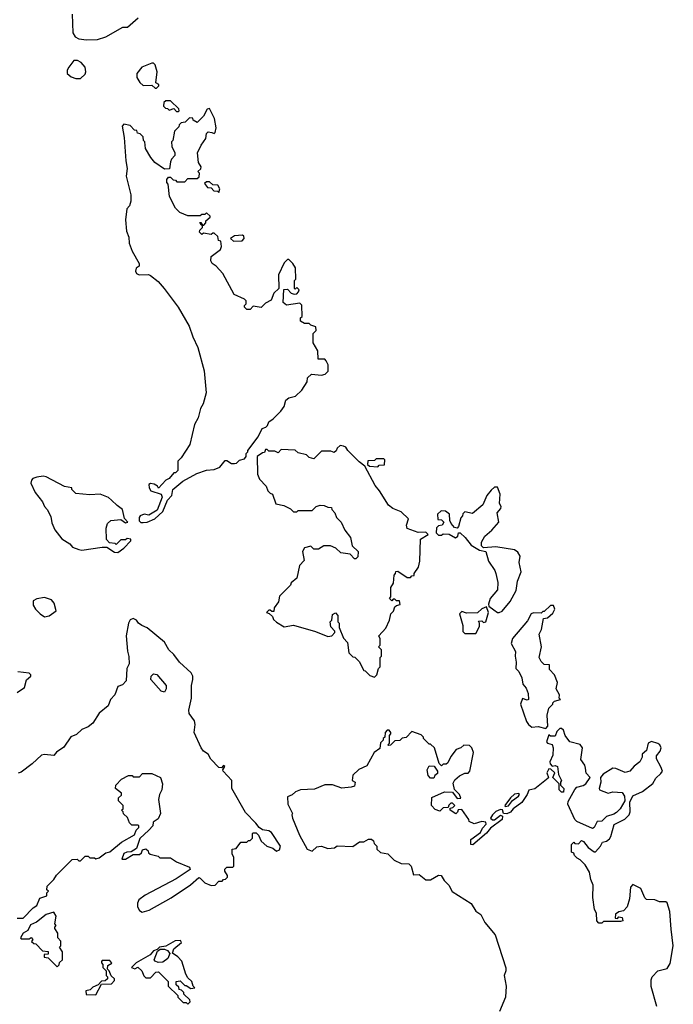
# Model space of a CAD drawing. Extents: x 2807299 to 2951576, y 860688 to 1033801.
# Tile 7 of 72: x 2931065 to 2935264, y 886679 to 893000. Entities that reach past the tile are written whole.
import ezdxf

# ---------------------------------------------------------------- set-up
doc = ezdxf.new("R2010")
doc.units = 0

msp = doc.modelspace()

# ---------------------------------------------------------------- linework, layer by layer
at = {"layer": '0CON10XD'}
for points in [[(2931402.5, 893035), (2931407.5, 892915), (2931420.7, 892890.7), (2931445, 892877.5), (2931495, 892871.2)], [(2931495, 892871.2), (2931565, 892873.3), (2931619.5, 892890.5), (2931728.3, 892951.7), (2931757, 892953), (2931827, 893013)], [(2931455, 892622.5), (2931485, 892650), (2931490, 892665), (2931486.7, 892695), (2931460, 892725), (2931437, 892737), (2931413, 892737), (2931380, 892695), (2931370, 892675), (2931370, 892655), (2931395, 892632.5), (2931425, 892622.5), (2931455, 892622.5)], [(2931945, 892560), (2931960, 892575), (2931960, 892585), (2931940, 892595), (2931947.5, 892665), (2931935, 892710), (2931925, 892720), (2931915, 892720), (2931850, 892695), (2931817.5, 892655), (2931818.3, 892628.3), (2931837, 892597), (2931858.3, 892578.3), (2931915, 892580), (2931935, 892560), (2931945, 892560)], [(2932085, 892410), (2932090, 892415), (2932088.3, 892428.3), (2932035, 892480), (2932005, 892480), (2931991.7, 892468.3), (2931990, 892445), (2932001.7, 892431.7), (2932015, 892430), (2932025, 892420), (2932055, 892430), (2932071.7, 892411.7), (2932085, 892410)], [(2931858.3, 889771.7), (2931885, 889773.3), (2931932.5, 889795), (2931985, 889842.5), (2932014.1, 889915.9), (2932043.3, 889945), (2932050, 889985), (2932113, 890037), (2932202.3, 890087.7), (2932265, 890108.8), (2932315, 890112.5), (2932351.7, 890128.3), (2932385, 890170), (2932395, 890170), (2932425, 890150), (2932445, 890150), (2932457, 890153), (2932478.3, 890171.7), (2932509.3, 890180.7), (2932520, 890195), (2932520, 890215), (2932530, 890225), (2932530, 890235), (2932597, 890323), (2932622.5, 890375), (2932646.4, 890383.6), (2932657.5, 890395), (2932665, 890417.5), (2932693, 890437), (2932743, 890487), (2932763.9, 890516.1), (2932775, 890557.5), (2932795, 890573.3), (2932837.3, 890582.7), (2932877.7, 890622.3), (2932912.5, 890675), (2932915, 890700), (2932940, 890725), (2933005, 890718.8), (2933027.5, 890725), (2933046.1, 890743.9), (2933047.5, 890785), (2933035, 890810), (2933025, 890820), (2932981.7, 890821.7), (2932980, 890875), (2932950, 890925), (2932950, 890985), (2932970, 891005), (2932968.3, 891028.3), (2932935, 891040), (2932925, 891050), (2932895, 891050), (2932870, 891065), (2932870, 891085), (2932880, 891095), (2932878.3, 891168.3), (2932865, 891180), (2932778.3, 891168.3), (2932757.5, 891185), (2932761.7, 891268.3), (2932785, 891270), (2932810, 891245), (2932828.3, 891238.3), (2932845, 891240), (2932857, 891253), (2932860, 891265), (2932845, 891280), (2932835, 891270), (2932830, 891275), (2932830, 891325), (2932840, 891335), (2932837, 891407), (2932820, 891435), (2932795, 891460), (2932785, 891460), (2932765, 891440), (2932728.3, 891361.7), (2932730, 891275), (2932697.5, 891245), (2932680, 891200), (2932645, 891180), (2932617, 891153), (2932565, 891160), (2932545, 891140), (2932525, 891140), (2932510, 891155), (2932510, 891165), (2932520, 891175), (2932520, 891195), (2932510, 891205), (2932442.5, 891235), (2932370.7, 891370.7), (2932327.7, 891417.7), (2932302.5, 891435), (2932293, 891453), (2932295, 891480), (2932356.2, 891525), (2932362.5, 891545), (2932358.3, 891578.3), (2932341.7, 891581.7), (2932338.3, 891608.3), (2932315, 891630), (2932305, 891630), (2932295, 891620), (2932245, 891630), (2932235, 891620), (2932220, 891635), (2932221.7, 891648.3), (2932240, 891665), (2932240, 891680), (2932231.7, 891681.7), (2932221.7, 891698.3), (2932228.3, 891698.3), (2932240, 891680), (2932248.3, 891681.7), (2932260, 891695), (2932261.7, 891708.3), (2932288.3, 891731.7), (2932288.3, 891738.3), (2932265, 891760), (2932255, 891750), (2932235, 891750), (2932225, 891740), (2932145, 891740), (2932093, 891763), (2932065, 891790), (2932027.5, 891865), (2932020, 891945), (2932010, 891955), (2932010, 891975), (2932021.7, 891988.3), (2932035, 891990), (2932051.7, 891971.7), (2932065, 891970), (2932075, 891960), (2932125, 891960), (2932145, 891980), (2932205, 891980), (2932218.3, 891991.7), (2932220, 892015), (2932210, 892025), (2932228.3, 892041.7), (2932230, 892055), (2932213, 892083), (2932207.5, 892145), (2932230, 892195), (2932261.7, 892238.3), (2932265, 892270), (2932275, 892280), (2932300, 892275), (2932315, 892270), (2932320, 892275), (2932326.7, 892305), (2932316.2, 892365), (2932285, 892430), (2932270, 892425), (2932245, 892380), (2932205, 892340), (2932180, 892355), (2932178.3, 892368.3), (2932155, 892370), (2932128.3, 892341.7), (2932101.7, 892338.3), (2932090, 892325), (2932088.3, 892311.7), (2932060, 892285), (2932050, 892225), (2932040, 892215), (2932042.5, 892185), (2932062.5, 892145), (2932061.7, 892128.3), (2932040, 892105), (2932033, 892087), (2932028.3, 892041.7), (2931995, 892040), (2931933.6, 892083.6), (2931907.5, 892115), (2931873, 892173), (2931870, 892215), (2931860, 892225), (2931858.3, 892248.3), (2931838.3, 892268.3), (2931821.7, 892271.7), (2931818.3, 892288.3), (2931801.7, 892291.7), (2931775, 892320), (2931735, 892330), (2931723, 892317), (2931737, 892243), (2931746.7, 892095), (2931756.2, 892045), (2931750, 891995), (2931780, 891875), (2931780, 891835), (2931770, 891805), (2931752.5, 891785), (2931743.8, 891715), (2931751.7, 891641.7), (2931767, 891603), (2931767.5, 891565), (2931787.5, 891515), (2931832.5, 891435), (2931831.7, 891418.3), (2931812.5, 891405), (2931808.8, 891385), (2931815, 891371.2), (2931833, 891363), (2931893.6, 891363.6), (2931905, 891358.8), (2931955, 891320), (2931994.1, 891274.1), (2932084, 891154), (2932153.6, 891033.6), (2932176.7, 890965), (2932210, 890895), (2932250, 890745), (2932263.3, 890605), (2932243.3, 890535), (2932226.1, 890503.9), (2932211.2, 890445), (2932188.3, 890401.7), (2932157.7, 890272.3), (2932103, 890187), (2932080, 890165), (2932080, 890105), (2932065, 890090), (2932055, 890090), (2932026.2, 890053.8), (2932005, 890043.3), (2931957, 889993), (2931950, 890005), (2931928.5, 890018.5), (2931905, 890022.9), (2931895, 890016.7), (2931897.6, 889995), (2931908.4, 889975), (2931973, 889953), (2931981.4, 889935), (2931948.7, 889851.3), (2931895, 889819.2), (2931864.6, 889825.4), (2931840, 889815), (2931832.5, 889805), (2931833, 889783), (2931843, 889773), (2931858.3, 889771.7)], [(2932345, 891890), (2932350, 891915), (2932338.3, 891938.3), (2932305, 891940), (2932285, 891960), (2932265, 891960), (2932251.7, 891948.3), (2932271.7, 891921.7), (2932295, 891920), (2932311.7, 891901.7), (2932335, 891900), (2932345, 891890)], [(2932438.3, 891578.3), (2932495, 891580), (2932507.5, 891595), (2932505, 891610), (2932496.4, 891616.4), (2932445, 891612.5), (2932420, 891595), (2932438.3, 891578.3)], [(2933345, 888780), (2933360, 888795), (2933370, 888835), (2933380, 888845), (2933380, 888905), (2933390, 888915), (2933390, 888955), (2933370, 888975), (2933380, 888985), (2933380, 889025), (2933372.5, 889045), (2933417, 889093), (2933440, 889145), (2933450, 889185), (2933467, 889203), (2933475, 889230), (2933485, 889240), (2933510, 889245), (2933505, 889270), (2933485, 889270), (2933475, 889280), (2933465, 889280), (2933455, 889270), (2933440, 889285), (2933450, 889295), (2933450, 889355), (2933467, 889383), (2933470, 889435), (2933480, 889445), (2933481.7, 889458.3), (2933495, 889460), (2933555, 889420), (2933575, 889420), (2933585, 889430), (2933598.3, 889431.7), (2933600, 889445), (2933627.5, 889485), (2933636.4, 889523.6), (2933640, 889665), (2933690, 889695), (2933675, 889710), (2933625, 889707.5), (2933553.6, 889733.6), (2933550.8, 889755), (2933563.3, 889795), (2933515, 889840), (2933461.7, 889861.7), (2933433.6, 889883.6), (2933377.5, 889975), (2933349.3, 890009.3), (2933283, 890133), (2933245, 890162.5), (2933173.6, 890233.6), (2933160, 890255), (2933145, 890262.5), (2933123, 890267), (2933105, 890250), (2933098.3, 890231.7), (2933085, 890222.5), (2933065, 890230), (2933005, 890230), (2932955, 890180), (2932925, 890190), (2932907, 890207), (2932855, 890220), (2932835, 890237.5), (2932745, 890240), (2932725, 890220), (2932705, 890230), (2932665, 890230), (2932655, 890240), (2932645, 890240), (2932638.3, 890221.7), (2932625, 890220), (2932590, 890195), (2932593, 890083), (2932605, 890050), (2932647.5, 890005), (2932660, 889975), (2932675, 889960), (2932690, 889955), (2932711.7, 889891.7), (2932761.7, 889881.7), (2932805, 889860), (2932825, 889840), (2932845, 889840), (2932855, 889850), (2932945, 889850), (2932970, 889875), (2932995, 889882.5), (2933021.7, 889881.7), (2933045, 889870), (2933068.3, 889868.3), (2933070, 889855), (2933090, 889835), (2933100, 889805), (2933130, 889775), (2933153, 889723), (2933190, 889675), (2933201.7, 889621.7), (2933240, 889585), (2933238.3, 889551.7), (2933225, 889540), (2933215, 889540), (2933188.3, 889568.3), (2933128.3, 889578.3), (2933097, 889607), (2933061.7, 889621.7), (2933018.3, 889621.7), (2932985, 889600), (2932955, 889600), (2932935, 889620), (2932895, 889610), (2932882.5, 889585), (2932891.7, 889528.3), (2932863, 889497), (2932846.1, 889413.9), (2932810, 889385), (2932805, 889370), (2932735, 889300), (2932727, 889263), (2932700, 889225), (2932698.3, 889201.7), (2932685, 889200), (2932675, 889210), (2932665, 889210), (2932650, 889195), (2932668.3, 889188.3), (2932688.3, 889168.3), (2932695, 889150), (2932715, 889132.5), (2932765, 889102.5), (2932825, 889113.3), (2932965, 889072.5), (2933045, 889040), (2933070, 889045), (2933090, 889065), (2933090, 889075), (2933063, 889103), (2933060, 889135), (2933070, 889145), (2933075, 889181.2), (2933095, 889192.5), (2933110, 889175), (2933110, 889135), (2933117.5, 889125), (2933118.3, 889098.3), (2933145, 889030), (2933171.7, 889001.7), (2933180, 888935), (2933205, 888910), (2933218.3, 888908.3), (2933245, 888880), (2933275, 888822.5), (2933285, 888820), (2933315, 888790), (2933345, 888780)], [(2933365, 890130), (2933375, 890140), (2933408.3, 890141.7), (2933410, 890175), (2933405, 890180), (2933355, 890180), (2933345, 890170), (2933301.7, 890168.3), (2933300, 890145), (2933313, 890133), (2933365, 890130)], [(2931695, 889580), (2931735, 889607.5), (2931780, 889655), (2931780, 889665), (2931755, 889670), (2931745, 889660), (2931715, 889660), (2931685, 889630), (2931677.5, 889637.5), (2931641.7, 889641.7), (2931623, 889663), (2931620, 889735), (2931630, 889765), (2931650, 889785), (2931715, 889792.5), (2931745, 889770), (2931760, 889775), (2931738.3, 889798.3), (2931725.6, 889855), (2931690.3, 889880.3), (2931655, 889916.5), (2931635, 889932), (2931583, 889953), (2931515, 889950), (2931425, 889957.5), (2931400, 889985), (2931400, 889995), (2931353, 890003), (2931235, 890066), (2931215, 890069.2), (2931175, 890063.3), (2931150, 890055), (2931140, 890045), (2931137.5, 890025), (2931163.9, 889963.9), (2931212.5, 889905), (2931223.9, 889873.9), (2931242.5, 889855), (2931265, 889810), (2931270.7, 889770.7), (2931290, 889725), (2931335, 889667.5), (2931387.5, 889635), (2931405, 889613.3), (2931445, 889598), (2931465, 889594), (2931595, 889613.8), (2931625, 889613.3), (2931675, 889582.5), (2931695, 889580)], [(2934145, 889193.8), (2934165, 889203.3), (2934215.8, 889264.2), (2934254.1, 889335.9), (2934264, 889395), (2934286.7, 889455), (2934273.8, 889515), (2934280, 889555), (2934265, 889582.5), (2934245, 889597.5), (2934125, 889616.7), (2934045, 889610), (2934032.5, 889622.5), (2934032.5, 889645), (2934052.5, 889685), (2934097.7, 889722.3), (2934142.5, 889775), (2934132.5, 889835), (2934157, 889863), (2934157.5, 889875), (2934147.5, 889895), (2934152.5, 889955), (2934135, 890000), (2934115, 890000), (2934095, 889980), (2934066.7, 889945), (2934040, 889885), (2933975, 889830), (2933925, 889840), (2933911.7, 889828.3), (2933910, 889815), (2933898.3, 889801.7), (2933884.3, 889745.7), (2933875, 889736.2), (2933859.2, 889739.2), (2933836.8, 889766.8), (2933829.2, 889785), (2933826.7, 889825), (2933800, 889845), (2933773, 889847), (2933750, 889825), (2933751.7, 889791.7), (2933775, 889790), (2933790, 889775), (2933780, 889755), (2933755, 889750), (2933743, 889737), (2933740, 889705), (2933755, 889690), (2933775, 889690), (2933785, 889700), (2933825, 889697.5), (2933865, 889673.8), (2933880, 889685), (2933883.8, 889706.2), (2933895, 889706.2), (2933926.8, 889676.8), (2933965, 889626.7), (2934020, 889595), (2934060, 889585), (2934076.7, 889525), (2934116.7, 889465), (2934123.3, 889445), (2934137.7, 889387.7), (2934135, 889340), (2934086.7, 889285), (2934077, 889247), (2934080, 889235), (2934110.7, 889210.7), (2934135, 889193.8), (2934145, 889193.8)], [(2931225, 889166.7), (2931255, 889172), (2931300, 889205), (2931287.5, 889255), (2931270, 889275), (2931225, 889290), (2931175, 889282.5), (2931150.7, 889269.3), (2931151.7, 889241.7), (2931167.5, 889215), (2931196.1, 889186.1), (2931225, 889166.7)], [(2933995, 889060), (2934020, 889105), (2934020, 889125), (2934011.7, 889138.3), (2934035, 889140), (2934045, 889130), (2934060, 889135), (2934076, 889195), (2934065, 889230), (2934035, 889217.5), (2934007, 889193), (2933935, 889190), (2933905, 889200), (2933890, 889185), (2933911.7, 889111.7), (2933911.7, 889071.7), (2933925, 889060), (2933995, 889060)], [(2934445, 888450), (2934457.5, 888465), (2934453.8, 888535), (2934465, 888580), (2934490, 888605), (2934490, 888615), (2934500, 888625), (2934540, 888635), (2934530, 888645), (2934532.5, 888665), (2934512.5, 888705), (2934520, 888745), (2934500, 888795), (2934468.3, 888828.3), (2934468.3, 888858.3), (2934435, 888860), (2934415, 888880), (2934402.5, 888905), (2934417.5, 888975), (2934402.5, 889055), (2934417.5, 889085), (2934430, 889155), (2934455, 889160), (2934489.3, 889190.7), (2934502.5, 889215), (2934495, 889240), (2934475, 889240), (2934435, 889200), (2934425, 889200), (2934415, 889190), (2934365, 889192.5), (2934350, 889185), (2934328.3, 889141.7), (2934231.7, 889028.3), (2934222.5, 888995), (2934250, 888945), (2934247.5, 888915), (2934255.7, 888875), (2934252, 888835), (2934270.8, 888815), (2934291.4, 888775), (2934297.5, 888735), (2934318.5, 888708.5), (2934331.5, 888675), (2934333.6, 888636.4), (2934325, 888632), (2934295, 888642.5), (2934282.9, 888605), (2934320.8, 888495), (2934334.4, 888474.4), (2934355, 888458.8), (2934395, 888463.3), (2934445, 888450)], [(2931048.3, 887231.7), (2931087, 887233), (2931150.7, 887299.3), (2931175.9, 887314.1), (2931195, 887360), (2931240, 887375), (2931240, 887395), (2931250, 887405), (2931240, 887415), (2931241.7, 887438.3), (2931285, 887480), (2931301.7, 887508.3), (2931401.7, 887608.3), (2931435, 887610), (2931445, 887600), (2931455, 887600), (2931485, 887630), (2931505, 887630), (2931515, 887620), (2931545, 887620), (2931555, 887612.5), (2931575, 887620), (2931617.5, 887652.5), (2931645, 887657.5), (2931719.5, 887720.5), (2931803, 887767), (2931813, 887797), (2931830, 887815), (2931830, 887825), (2931825, 887830), (2931785, 887830), (2931770, 887845), (2931758.3, 887878.3), (2931731.7, 887901.7), (2931730, 887915), (2931720, 887925), (2931730, 887935), (2931730, 887955), (2931700, 887985), (2931700, 888005), (2931718.3, 888021.7), (2931720, 888035), (2931680, 888065), (2931683, 888087), (2931720, 888125), (2931765, 888147.5), (2931787, 888147), (2931795, 888140), (2931835, 888140), (2931855, 888160), (2931915, 888160), (2931970, 888135), (2931982.5, 888095), (2931977.5, 888055), (2931963, 888027), (2931957.5, 887995), (2931970, 887905), (2931955, 887870), (2931921.7, 887848.3), (2931920, 887825), (2931895, 887797.5), (2931837, 887743), (2931815, 887680), (2931781.7, 887658.3), (2931753.6, 887656.4), (2931735, 887647.5), (2931721.7, 887611.7), (2931745, 887610), (2931795, 887640), (2931835, 887640), (2931848.3, 887651.7), (2931855, 887670), (2931875, 887677.5), (2931890, 887665), (2931891.7, 887651.7), (2931902.5, 887642.5), (2931955, 887630), (2931965, 887620), (2932035, 887620), (2932073, 887593), (2932155, 887560), (2932160, 887545), (2932070.8, 887485), (2931870.8, 887379.2), (2931830.5, 887349.5), (2931821.9, 887328.1), (2931822.7, 887305), (2931835, 887280.8), (2931851.4, 887271.4), (2931897.3, 887282.7), (2932038.1, 887361.9), (2932163.4, 887446.6), (2932215, 887492.5), (2932225, 887490), (2932255, 887460), (2932295, 887442.5), (2932320, 887445), (2932345, 887470), (2932365, 887470), (2932375, 887480), (2932388.3, 887481.7), (2932400, 887495), (2932400, 887505), (2932383, 887533), (2932383, 887547), (2932395, 887560), (2932435, 887560), (2932440, 887565), (2932441.7, 887621.7), (2932430, 887645), (2932430, 887675), (2932455, 887680), (2932485, 887720), (2932525, 887720), (2932535, 887730), (2932545, 887730), (2932560, 887745), (2932560, 887775), (2932565, 887780), (2932585, 887780), (2932600, 887765), (2932617, 887727), (2932653.9, 887693.9), (2932690.7, 887680.7), (2932715, 887662.5), (2932735, 887670), (2932740, 887695), (2932683, 887783), (2932665, 887792.5), (2932625, 887800), (2932603.6, 887813.6), (2932583, 887843), (2932515, 887910), (2932427.5, 888065), (2932427.5, 888115), (2932372.5, 888175), (2932370, 888185), (2932382.5, 888205), (2932375, 888212.5), (2932361.7, 888198.3), (2932345, 888200), (2932292.1, 888252.1), (2932275.9, 888285.9), (2932246.7, 888305), (2932231.2, 888325), (2932186.7, 888425), (2932192.5, 888475), (2932188.8, 888498.8), (2932153, 888547), (2932151.7, 888568.3), (2932169.2, 888645), (2932168.8, 888725), (2932176.7, 888765), (2932176.4, 888786.4), (2932167, 888807), (2932092.5, 888875), (2932056.2, 888925), (2932024.2, 888955), (2931996, 889005), (2931885, 889096.2), (2931849.3, 889110.7), (2931828.8, 889125), (2931815.9, 889145.9), (2931795, 889156.2), (2931775, 889147.5), (2931763.6, 889126.4), (2931748.8, 889045), (2931757, 888947), (2931767, 888913), (2931767.5, 888865), (2931752.5, 888835), (2931750, 888755), (2931725, 888730), (2931695, 888720), (2931676.2, 888665), (2931649.2, 888635), (2931632.9, 888595), (2931575, 888547.5), (2931536, 888484), (2931505, 888459.5), (2931465, 888442.5), (2931429.7, 888410.3), (2931393.8, 888396.2), (2931349.7, 888330.3), (2931301.9, 888298.1), (2931285, 888276.2), (2931225, 888282), (2931205, 888278), (2931146.2, 888223.8), (2931075, 888170), (2931055, 888163.3)], [(2931048.3, 888681.7), (2931095, 888712), (2931108.1, 888761.9), (2931137.5, 888785), (2931137.5, 888795), (2931126, 888805), (2931053, 888813)], [(2931995, 888682.5), (2931975, 888690), (2931908, 888765), (2931910.8, 888785), (2931925, 888800), (2931947, 888797), (2932006.7, 888725), (2932006.4, 888703.6), (2931995, 888682.5)], [(2935158.8, 886665), (2935122.6, 886792.6), (2935123, 886837), (2935128, 886855), (2935165.6, 886894.4), (2935225, 886910), (2935245, 886942), (2935264.3, 887055), (2935249.5, 887160.5), (2935242.5, 887275), (2935225, 887330), (2935217, 887337), (2935175, 887337.5), (2935145, 887350), (2935091.7, 887351.7), (2935081.7, 887361.7), (2935055, 887422.5), (2935005, 887447.5), (2934988.3, 887431.7), (2934983, 887357), (2934967.5, 887305), (2934945, 887280), (2934915, 887272.5), (2934893, 887257), (2934891.7, 887231.7), (2934905, 887230), (2934915, 887240), (2934935, 887237.5), (2934940, 887215), (2934925, 887210), (2934815, 887210), (2934805, 887200), (2934785, 887200), (2934772.5, 887215), (2934770, 887265), (2934758.3, 887288.3), (2934747.5, 887365), (2934748.8, 887445), (2934735, 887480), (2934726.4, 887526.4), (2934697.5, 887575), (2934666.4, 887606.4), (2934647, 887617), (2934630, 887635), (2934625, 887650), (2934610, 887655), (2934610, 887705), (2934625, 887720), (2934632.5, 887712.5), (2934655, 887710), (2934675, 887730), (2934687.5, 887725), (2934716.2, 887686.2), (2934755, 887657.5), (2934765, 887657.5), (2934797.5, 887695), (2934810, 887720), (2934835, 887726.7), (2934855, 887742.5), (2934863.9, 887756.1), (2934885, 887832.5), (2934953.2, 887866.8), (2934980.8, 887895), (2934988.1, 887915), (2934983.9, 887976.1), (2935003.2, 888016.8), (2935066.2, 888045), (2935132.7, 888097.3), (2935151.7, 888131.7), (2935185, 888160), (2935194, 888175), (2935185, 888203.3), (2935156, 888255), (2935156.7, 888275), (2935180, 888305), (2935186.9, 888325), (2935177.5, 888345), (2935165, 888354.2), (2935125, 888365.6), (2935102, 888355), (2935091.2, 888308.8), (2935063.8, 888285), (2935063.8, 888265), (2935049.4, 888235), (2935012.9, 888207.1), (2934985, 888175.8), (2934955, 888167.5), (2934895, 888194), (2934875, 888195.8), (2934812.7, 888157.3), (2934796.2, 888135), (2934798, 888105), (2934787.5, 888065), (2934790, 888055), (2934845, 888033.8), (2934875, 888044.2), (2934935, 888038), (2934950.8, 888015), (2934952, 887985), (2934922.5, 887935), (2934899.3, 887910.7), (2934881.1, 887898.9), (2934835, 887885.7), (2934805.9, 887854.1), (2934775, 887853.3), (2934756.1, 887813.9), (2934745, 887807.5), (2934643.6, 887853.6), (2934632.5, 887865), (2934587.5, 887965), (2934588.3, 887981.7), (2934631.2, 888058.8), (2934645, 888072.5), (2934685.9, 888084.1), (2934702.5, 888095), (2934730, 888135), (2934703.3, 888163.3), (2934700, 888195), (2934696.7, 888215), (2934670.7, 888250.7), (2934680, 888325), (2934665, 888347.5), (2934600, 888365), (2934570, 888405), (2934558.3, 888438.3), (2934545, 888450), (2934535, 888450), (2934515, 888430), (2934505, 888400), (2934475, 888400), (2934465, 888410), (2934450, 888365), (2934456.4, 888356.4), (2934486, 888346), (2934491.4, 888325), (2934490.4, 888279.6), (2934470, 888235), (2934472.5, 888222.5), (2934485, 888207.5), (2934505, 888211.2), (2934520, 888205), (2934527.5, 888155), (2934546.7, 888115), (2934540, 888105), (2934540, 888085), (2934560, 888065), (2934558.3, 888041.7), (2934545, 888040), (2934530, 888055), (2934530, 888095), (2934490, 888135), (2934502.5, 888165), (2934478.3, 888188.3), (2934465, 888190), (2934451.2, 888165), (2934462.5, 888135), (2934459.3, 888130.7), (2934375, 888062.5), (2934336.2, 888053.8), (2934326, 888025), (2934290.6, 887975), (2934235, 887934.2), (2934217.5, 887912.5), (2934195, 887901.1), (2934173.3, 887903.3), (2934167.5, 887927.5), (2934155, 887930), (2934125, 887916.2), (2934103.3, 887895), (2934090, 887875), (2934102.5, 887862.5), (2934115.6, 887864.4), (2934155, 887894), (2934167.5, 887887.5), (2934164.3, 887865), (2934090.7, 887809.3), (2934065, 887777.1), (2933976.8, 887703.2), (2933962.5, 887705), (2933962.5, 887737.5), (2934025, 887782.5), (2934039.3, 887810.7), (2934062.5, 887835), (2934059.3, 887849.3), (2934035, 887852.5), (2933985, 887837.5), (2933951.7, 887851.7), (2933950, 887865), (2933905, 887930), (2933881.7, 887928.3), (2933878.3, 887911.7), (2933867.5, 887902.5), (2933830, 887925), (2933831.7, 887938.3), (2933848.3, 887941.7), (2933860, 887955), (2933845, 887970), (2933835, 887970), (2933821.7, 887958.3), (2933818.3, 887941.7), (2933785, 887940), (2933765, 887920), (2933735, 887930), (2933710, 887955), (2933713.6, 888006.4), (2933795, 888042.5), (2933845, 888040), (2933875, 888000), (2933898.3, 888001.7), (2933890, 888025), (2933858.3, 888058.3), (2933850.7, 888099.3), (2933860.7, 888119.3), (2933890, 888145), (2933925, 888162.5), (2933947, 888163), (2933957.5, 888175), (2933980, 888295), (2933970, 888325), (2933955, 888340), (2933918.3, 888341.7), (2933900, 888325), (2933870, 888315), (2933835, 888270), (2933815, 888230), (2933805, 888220), (2933785, 888220), (2933775, 888210), (2933760, 888225), (2933730, 888325), (2933705, 888350), (2933695, 888350), (2933660, 888385), (2933660, 888395), (2933645, 888410), (2933585, 888430), (2933547, 888393), (2933523, 888387), (2933507, 888373), (2933475, 888370), (2933448.3, 888341.7), (2933435, 888340), (2933430, 888345), (2933440, 888355), (2933440, 888405), (2933450, 888415), (2933450, 888425), (2933438.3, 888438.3), (2933425, 888440), (2933412.5, 888425), (2933410, 888395), (2933400, 888385), (2933400, 888375), (2933383, 888357), (2933378.3, 888321.7), (2933342.5, 888295), (2933295, 888210)], [(2933295, 888210), (2933243, 888187), (2933205, 888150), (2933200, 888115), (2933220, 888105), (2933215, 888080), (2933195, 888072.5), (2933135, 888067.5), (2933075, 888087.5), (2933025, 888087.5), (2932959.3, 888060.7), (2932870, 888055), (2932836.4, 888043.6), (2932816.1, 888023.9), (2932785, 888010), (2932788.8, 887965), (2932817.5, 887905), (2932813.3, 887895), (2932817.5, 887875), (2932863.3, 887765), (2932912.5, 887675), (2932945, 887663.3), (2932975, 887690), (2932987, 887693), (2933005, 887693.3), (2933045, 887680), (2933087, 887683), (2933105, 887697.5), (2933205, 887692.5), (2933248.3, 887721.7), (2933275, 887722.5), (2933305, 887740), (2933325, 887740), (2933338.3, 887728.3), (2933341.7, 887711.7), (2933360, 887695), (2933360, 887675), (2933383, 887653), (2933430, 887645), (2933470, 887605), (2933515, 887582.5), (2933565, 887580), (2933580, 887565), (2933595, 887510), (2933631.7, 887511.7), (2933675, 887477.5), (2933705, 887477.5), (2933755, 887508.6), (2933773.3, 887505), (2933792.9, 887472.9), (2933821.2, 887445), (2933843.6, 887403.6), (2933965.7, 887325.7), (2933995, 887277.5), (2934027.5, 887255), (2934052.5, 887205), (2934120, 887125), (2934187.7, 886912.3), (2934188.8, 886895), (2934176.7, 886865), (2934191.2, 886795), (2934185.8, 886725), (2934147.7, 886632.3)], [(2933725, 888130), (2933705, 888130), (2933688.3, 888148.3), (2933682.5, 888185), (2933695, 888210), (2933728.3, 888208.3), (2933750, 888175), (2933748.3, 888161.7), (2933731.7, 888148.3), (2933725, 888130)], [(2934185, 887950), (2934205, 887953.8), (2934232, 887988), (2934268.8, 888015), (2934276.7, 888025), (2934272.5, 888032.5), (2934245, 888028.8), (2934217.5, 888005), (2934182.5, 887955), (2934185, 887950)], [(2931305, 886920), (2931318.3, 886931.7), (2931321.7, 886948.3), (2931340, 886965), (2931340, 887015), (2931320, 887045), (2931330, 887055), (2931330, 887085), (2931310, 887105), (2931310, 887135), (2931290, 887165), (2931290, 887175), (2931300, 887185), (2931290, 887195), (2931300, 887245), (2931285, 887270), (2931234.2, 887255.8), (2931174.1, 887205.9), (2931135, 887190), (2931116.4, 887153.6), (2931087.5, 887135), (2931070, 887105), (2931075, 887100), (2931125, 887100), (2931138.3, 887108.3), (2931150, 887095), (2931141.7, 887081.7), (2931155, 887070), (2931168.3, 887068.3), (2931211.7, 887021.7), (2931248.3, 887018.3), (2931248.3, 887001.7), (2931221.7, 886998.3), (2931221.7, 886981.7), (2931248.3, 886978.3), (2931305, 886920)], [(2932145, 886680), (2932160, 886695), (2932158.3, 886708.3), (2932120, 886745), (2932120, 886755), (2932105, 886770), (2932090, 886775), (2932088.3, 886788.3), (2932070, 886805), (2932070, 886825), (2932095, 886830), (2932125, 886800), (2932135, 886800), (2932165, 886780), (2932190, 886785), (2932180, 886795), (2932170, 886825), (2932145, 886850), (2932133, 886873), (2932107, 886957), (2932080, 886985), (2932046.7, 887006.7), (2932056.2, 887035), (2932103.8, 887075), (2932098, 887088), (2932064, 887086), (2932005, 887052.5), (2931963, 887047), (2931948.3, 887031.7), (2931925, 887022.5), (2931902.3, 886997.7), (2931813.3, 886945), (2931782.5, 886915), (2931805, 886907.5), (2931825, 886916.7), (2931850, 886895), (2931861.7, 886861.7), (2931875, 886850), (2931905, 886850), (2931940, 886885), (2931957, 886887), (2932020, 886825), (2932020, 886795), (2932080, 886735), (2932080, 886725), (2932115, 886690), (2932135, 886690), (2932145, 886680)], [(2931955, 886948), (2931936, 886956), (2931930, 886965), (2931950, 887020), (2931967.5, 887032.5), (2931995, 887034), (2932014.4, 887024.4), (2932030, 887005), (2932016, 886974), (2931985, 886950), (2931955, 886948)], [(2931555, 886740), (2931591.7, 886808.3), (2931655, 886811.2), (2931675, 886832.5), (2931673.6, 886843.6), (2931651.7, 886861.7), (2931640, 886895), (2931630, 886905), (2931631.7, 886928.3), (2931657, 886943), (2931645, 886960), (2931595, 886960), (2931590, 886955), (2931590, 886945), (2931600, 886935), (2931600, 886915), (2931620, 886895), (2931620, 886865), (2931630, 886855), (2931628.3, 886841.7), (2931615, 886830), (2931591.7, 886828.3), (2931570, 886805), (2931535, 886790), (2931518.3, 886771.7), (2931490, 886765), (2931493, 886743), (2931555, 886740)]]:
    msp.add_lwpolyline(points, dxfattribs=at)

doc.saveas('drawing.dxf')
